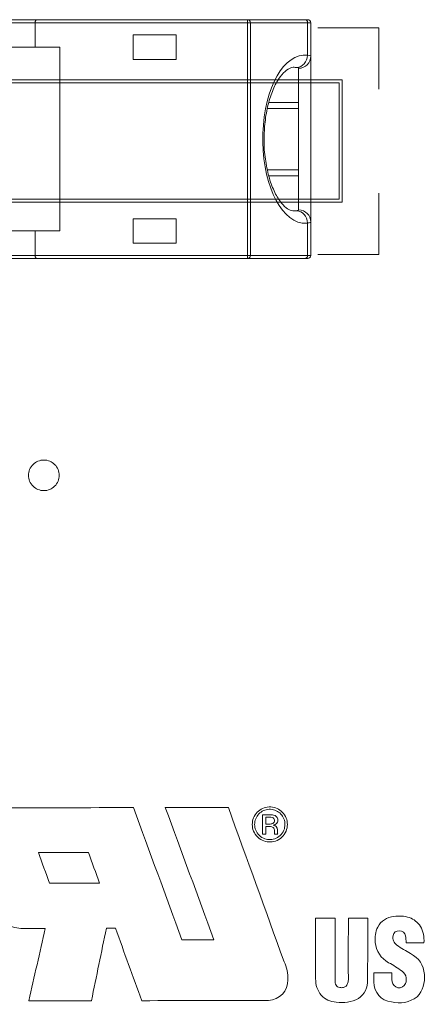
# Model space of a CAD drawing. Header units: inches. Extents: x 511 to 849, y 252 to 484.
# Tile 106 of 235: x 760 to 767, y 437 to 453. Entities that reach past the tile are written whole.
import ezdxf

# ---------------------------------------------------------------- set-up
doc = ezdxf.new("R2010")
doc.units = ezdxf.units.IN
doc.header["$MEASUREMENT"] = 0
doc.layers.add('1', color=7, linetype='Continuous')

# ---------------------------------------------------------------- blocks, each defined once
blk = doc.blocks.new('block 207')
at = {"layer": '1', "color": 155, "lineweight": 18, "true_color": 0x4c7299}
blk.add_lwpolyline([(764.298, 451.564), (764.807, 451.564)], dxfattribs=at)
blk = doc.blocks.new('block 208')
at = {"layer": '1', "color": 155, "lineweight": 18, "true_color": 0x4c7299}
blk.add_lwpolyline([(764.807, 450.564), (764.301, 450.564)], dxfattribs=at)
blk = doc.blocks.new('block 1067')
at = {"layer": '1', "color": 155, "lineweight": 18, "true_color": 0x4c7299}
blk.add_lwpolyline([(762.107, 452.764), (762.107, 452.364)], dxfattribs=at)
blk = doc.blocks.new('block 1068')
at = {"layer": '1', "color": 155, "lineweight": 18, "true_color": 0x4c7299}
blk.add_lwpolyline([(762.107, 452.364), (762.807, 452.364)], dxfattribs=at)
blk = doc.blocks.new('block 1069')
at = {"layer": '1', "color": 155, "lineweight": 18, "true_color": 0x4c7299}
blk.add_lwpolyline([(762.807, 452.364), (762.807, 452.764)], dxfattribs=at)
blk = doc.blocks.new('block 1070')
at = {"layer": '1', "color": 155, "lineweight": 18, "true_color": 0x4c7299}
blk.add_lwpolyline([(762.807, 452.764), (762.107, 452.764)], dxfattribs=at)
blk = doc.blocks.new('block 1071')
at = {"layer": '1', "color": 155, "lineweight": 13, "true_color": 0x4c7299}
blk.add_lwpolyline([(763.976, 452.964), (760.507, 452.964)], dxfattribs=at)
blk = doc.blocks.new('block 1072')
at = {"layer": '1', "color": 155, "lineweight": 13, "true_color": 0x4c7299}
blk.add_lwpolyline([(763.976, 449.164), (763.976, 452.964)], dxfattribs=at)
blk = doc.blocks.new('block 1073')
at = {"layer": '1', "color": 155, "lineweight": 18, "true_color": 0x4c7299}
blk.add_lwpolyline([(760.507, 449.164), (760.507, 449.564)], dxfattribs=at)
blk = doc.blocks.new('block 1074')
at = {"layer": '1', "color": 155, "lineweight": 18, "true_color": 0x4c7299}
blk.add_lwpolyline([(760.907, 449.564), (760.907, 452.564)], dxfattribs=at)
blk = doc.blocks.new('block 1075')
at = {"layer": '1', "color": 155, "lineweight": 18, "true_color": 0x4c7299}
blk.add_lwpolyline([(762.107, 449.764), (762.107, 449.364)], dxfattribs=at)
blk = doc.blocks.new('block 1076')
at = {"layer": '1', "color": 155, "lineweight": 18, "true_color": 0x4c7299}
blk.add_lwpolyline([(762.107, 449.364), (762.807, 449.364)], dxfattribs=at)
blk = doc.blocks.new('block 1077')
at = {"layer": '1', "color": 155, "lineweight": 18, "true_color": 0x4c7299}
blk.add_lwpolyline([(762.807, 449.364), (762.807, 449.764)], dxfattribs=at)
blk = doc.blocks.new('block 1078')
at = {"layer": '1', "color": 155, "lineweight": 18, "true_color": 0x4c7299}
blk.add_lwpolyline([(762.807, 449.764), (762.107, 449.764)], dxfattribs=at)
blk = doc.blocks.new('block 1079')
at = {"layer": '1', "color": 155, "lineweight": 18, "true_color": 0x4c7299}
blk.add_lwpolyline([(760.907, 452.564), (760.507, 452.564)], dxfattribs=at)
blk = doc.blocks.new('block 1080')
at = {"layer": '1', "color": 155, "lineweight": 18, "true_color": 0x4c7299}
blk.add_lwpolyline([(760.507, 449.564), (760.907, 449.564)], dxfattribs=at)
blk = doc.blocks.new('block 1081')
at = {"layer": '1', "color": 155, "lineweight": 18, "true_color": 0x4c7299}
blk.add_lwpolyline([(760.507, 452.564), (760.507, 452.964)], dxfattribs=at)
blk = doc.blocks.new('block 1083')
at = {"layer": '1', "color": 155, "lineweight": 18, "true_color": 0x4c7299}
blk.add_lwpolyline([(760.007, 452.564), (760.507, 452.564)], dxfattribs=at)
blk = doc.blocks.new('block 1087')
at = {"layer": '1', "color": 155, "lineweight": 13, "true_color": 0x4c7299}
blk.add_lwpolyline([(760.007, 449.164), (760.507, 449.164)], dxfattribs=at)
blk = doc.blocks.new('block 1088')
at = {"layer": '1', "color": 155, "lineweight": 18, "true_color": 0x4c7299}
blk.add_lwpolyline([(760.537, 449.114), (760.037, 449.114)], dxfattribs=at)
blk = doc.blocks.new('block 1089')
at = {"layer": '1', "color": 155, "lineweight": 18, "true_color": 0x4c7299}
blk.add_lwpolyline([(760.537, 453.014), (763.976, 453.014)], dxfattribs=at)
blk = doc.blocks.new('block 1090')
at = {"layer": '1', "color": 155, "lineweight": 13, "true_color": 0x4c7299}
blk.add_lwpolyline([(763.976, 453.014), (763.976, 452.964)], dxfattribs=at)
blk = doc.blocks.new('block 1091')
at = {"layer": '1', "color": 155, "lineweight": 18, "true_color": 0x4c7299}
blk.add_lwpolyline([(760.037, 453.014), (760.537, 453.014)], dxfattribs=at)
blk = doc.blocks.new('block 1092')
at = {"layer": '1', "color": 155, "lineweight": 13, "true_color": 0x4c7299}
blk.add_lwpolyline([(760.507, 452.964), (760.007, 452.964)], dxfattribs=at)
blk = doc.blocks.new('block 1093')
at = {"layer": '1', "color": 155, "lineweight": 13, "true_color": 0x4c7299}
blk.add_lwpolyline([(760.507, 449.164), (763.976, 449.164)], dxfattribs=at)
blk = doc.blocks.new('block 1094')
at = {"layer": '1', "color": 155, "lineweight": 13, "true_color": 0x4c7299}
blk.add_lwpolyline([(763.976, 449.164), (763.976, 449.114)], dxfattribs=at)
blk = doc.blocks.new('block 1095')
at = {"layer": '1', "color": 155, "lineweight": 18, "true_color": 0x4c7299}
blk.add_lwpolyline([(763.976, 449.114), (760.537, 449.114)], dxfattribs=at)
blk = doc.blocks.new('block 1105')
at = {"layer": '1', "color": 155, "lineweight": 18, "true_color": 0x4c7299}
blk.add_lwpolyline([(760.507, 449.564), (760.007, 449.564)], dxfattribs=at)
blk = doc.blocks.new('block 1106')
at = {"layer": '1', "color": 155, "lineweight": 13, "true_color": 0x4c7299}
blk.add_lwpolyline([(764.021, 452.964), (763.976, 452.964)], dxfattribs=at)
blk = doc.blocks.new('block 1107')
at = {"layer": '1', "color": 155, "lineweight": 13, "true_color": 0x4c7299}
blk.add_lwpolyline([(764.021, 452.964), (764.021, 449.164)], dxfattribs=at)
blk = doc.blocks.new('block 1108')
at = {"layer": '1', "color": 155, "lineweight": 13, "true_color": 0x4c7299}
blk.add_lwpolyline([(763.976, 449.164), (764.021, 449.164)], dxfattribs=at)
blk = doc.blocks.new('block 1114')
at = {"layer": '1', "color": 155, "lineweight": 13, "true_color": 0x4c7299}
blk.add_lwpolyline([(764.021, 449.164), (764.954, 449.164)], dxfattribs=at)
blk = doc.blocks.new('block 1115')
at = {"layer": '1', "color": 155, "lineweight": 13, "true_color": 0x4c7299}
blk.add_lwpolyline([(764.954, 452.964), (764.021, 452.964)], dxfattribs=at)
blk = doc.blocks.new('block 1116')
at = {"layer": '1', "color": 155, "lineweight": 13, "true_color": 0x4c7299}
blk.add_lwpolyline([(764.954, 452.433), (764.954, 452.964)], dxfattribs=at)
blk = doc.blocks.new('block 1117')
at = {"layer": '1', "color": 155, "lineweight": 13, "true_color": 0x4c7299}
blk.add_lwpolyline([(764.954, 449.164), (764.954, 449.694)], dxfattribs=at)
blk = doc.blocks.new('block 1118')
at = {"layer": '1', "color": 155, "lineweight": 18, "true_color": 0x4c7299}
blk.add_lwpolyline([(764.91, 449.114), (763.976, 449.114)], dxfattribs=at)
blk = doc.blocks.new('block 1119')
at = {"layer": '1', "color": 155, "lineweight": 18, "true_color": 0x4c7299}
blk.add_lwpolyline([(763.976, 453.014), (764.91, 453.014)], dxfattribs=at)
blk = doc.blocks.new('block 1141')
at = {"layer": '1', "color": 155, "lineweight": 18, "true_color": 0x4c7299}
blk.add_lwpolyline([(764.323, 450.464), (764.807, 450.464)], dxfattribs=at)
blk = doc.blocks.new('block 1142')
at = {"layer": '1', "color": 155, "lineweight": 13, "true_color": 0x4c7299}
blk.add_lwpolyline([(764.807, 449.907), (764.807, 450.464)], dxfattribs=at)
blk = doc.blocks.new('block 1143')
at = {"layer": '1', "color": 155, "lineweight": 13, "true_color": 0x4c7299}
blk.add_lwpolyline([(764.807, 451.664), (764.807, 452.221)], dxfattribs=at)
blk = doc.blocks.new('block 1144')
at = {"layer": '1', "color": 155, "lineweight": 18, "true_color": 0x4c7299}
blk.add_lwpolyline([(764.807, 451.664), (764.324, 451.664)], dxfattribs=at)
blk = doc.blocks.new('block 1160')
at = {"layer": '1', "color": 155, "lineweight": 18, "true_color": 0x4c7299}
blk.add_lwpolyline([(765.007, 449.71), (765.007, 449.164)], dxfattribs=at)
blk = doc.blocks.new('block 1161')
at = {"layer": '1', "color": 155, "lineweight": 13, "true_color": 0x4c7299}
blk.add_lwpolyline([(765.007, 452.964), (764.954, 452.964)], dxfattribs=at)
blk = doc.blocks.new('block 1162')
at = {"layer": '1', "color": 155, "lineweight": 18, "true_color": 0x4c7299}
blk.add_lwpolyline([(764.91, 453.014), (764.957, 453.014)], dxfattribs=at)
blk = doc.blocks.new('block 1163')
at = {"layer": '1', "color": 155, "lineweight": 18, "true_color": 0x4c7299}
blk.add_lwpolyline([(765.007, 452.964), (765.007, 452.418)], dxfattribs=at)
blk = doc.blocks.new('block 1164')
at = {"layer": '1', "color": 155, "lineweight": 13, "true_color": 0x4c7299}
blk.add_lwpolyline([(764.954, 449.164), (765.007, 449.164)], dxfattribs=at)
blk = doc.blocks.new('block 1165')
at = {"layer": '1', "color": 155, "lineweight": 18, "true_color": 0x4c7299}
blk.add_lwpolyline([(764.957, 449.114), (764.91, 449.114)], dxfattribs=at)
blk = doc.blocks.new('block 1168')
at = {"layer": '1', "color": 155, "lineweight": 18, "true_color": 0x4c7299}
blk.add_lwpolyline([(764.807, 450.464), (764.807, 451.664)], dxfattribs=at)
blk = doc.blocks.new('block 1169')
at = {"layer": '1', "color": 155, "lineweight": 18, "true_color": 0x4c7299}
blk.add_lwpolyline([(765.007, 452.418), (765.007, 449.71)], dxfattribs=at)
blk = doc.blocks.new('block 3780')
at = {"layer": '1', "color": 155, "lineweight": 18, "true_color": 0x4c7299}
blk.add_open_spline([(765.007, 452.964), (765.007, 452.991), (764.985, 453.014), (764.957, 453.014)], degree=3, dxfattribs=at)
blk = doc.blocks.new('block 3781')
at = {"layer": '1', "color": 155, "lineweight": 18, "true_color": 0x4c7299}
blk.add_open_spline([(764.957, 449.114), (764.985, 449.114), (765.007, 449.136), (765.007, 449.164)], degree=3, dxfattribs=at)
blk = doc.blocks.new('block 3933')
at = {"layer": '1', "color": 155, "lineweight": 18, "true_color": 0x4c7299}
blk.add_open_spline([(760.507, 449.164), (760.507, 449.136), (760.521, 449.114), (760.537, 449.114)], degree=3, dxfattribs=at)
blk = doc.blocks.new('block 3935')
at = {"layer": '1', "color": 155, "lineweight": 18, "true_color": 0x4c7299}
blk.add_open_spline([(760.537, 453.014), (760.521, 453.014), (760.507, 452.991), (760.507, 452.964)], degree=3, dxfattribs=at)
blk = doc.blocks.new('block 3943')
at = {"layer": '1', "color": 155, "lineweight": 13, "true_color": 0x4c7299}
blk.add_open_spline([(763.976, 449.114), (764.001, 449.114), (764.021, 449.136), (764.021, 449.164)], degree=3, dxfattribs=at)
blk = doc.blocks.new('block 3944')
at = {"layer": '1', "color": 155, "lineweight": 13, "true_color": 0x4c7299}
blk.add_open_spline([(764.021, 452.964), (764.021, 452.991), (764.001, 453.014), (763.976, 453.014)], degree=3, dxfattribs=at)
blk = doc.blocks.new('block 3945')
at = {"layer": '1', "color": 155, "lineweight": 13, "true_color": 0x4c7299}
blk.add_open_spline([(764.954, 452.433), (764.576, 452.483), (764.25, 451.91), (764.225, 451.153), (764.2, 450.397), (764.487, 449.744), (764.865, 449.694), (764.895, 449.69), (764.925, 449.69), (764.954, 449.694)], degree=3, knots=[0, 0, 0, 0, 1, 1, 1, 2, 2, 2, 3, 3, 3, 3], dxfattribs=at)
blk = doc.blocks.new('block 3946')
at = {"layer": '1', "color": 155, "lineweight": 13, "true_color": 0x4c7299}
blk.add_open_spline([(764.91, 449.114), (764.934, 449.114), (764.954, 449.136), (764.954, 449.164)], degree=3, dxfattribs=at)
blk = doc.blocks.new('block 3947')
at = {"layer": '1', "color": 155, "lineweight": 13, "true_color": 0x4c7299}
blk.add_open_spline([(764.954, 452.964), (764.954, 452.991), (764.934, 453.014), (764.91, 453.014)], degree=3, dxfattribs=at)
blk = doc.blocks.new('block 3948')
at = {"layer": '1', "color": 155, "lineweight": 13, "true_color": 0x4c7299}
blk.add_open_spline([(764.776, 452.234), (764.872, 452.237), (764.952, 452.325), (764.954, 452.433)], degree=3, dxfattribs=at)
blk = doc.blocks.new('block 3949')
at = {"layer": '1', "color": 155, "lineweight": 18, "true_color": 0x4c7299}
blk.add_open_spline([(764.776, 452.234), (764.761, 452.235), (764.746, 452.236), (764.731, 452.236)], degree=3, dxfattribs=at)
blk = doc.blocks.new('block 3950')
at = {"layer": '1', "color": 155, "lineweight": 18, "true_color": 0x4c7299}
blk.add_open_spline([(764.731, 449.891), (764.746, 449.891), (764.761, 449.892), (764.776, 449.894)], degree=3, dxfattribs=at)
blk = doc.blocks.new('block 3951')
at = {"layer": '1', "color": 155, "lineweight": 13, "true_color": 0x4c7299}
blk.add_open_spline([(764.954, 449.694), (764.952, 449.802), (764.872, 449.891), (764.776, 449.894)], degree=3, dxfattribs=at)
blk = doc.blocks.new('block 3952')
at = {"layer": '1', "color": 155, "lineweight": 13, "true_color": 0x4c7299}
blk.add_open_spline([(765.007, 449.71), (765.007, 449.819), (764.918, 449.907), (764.807, 449.907)], degree=3, dxfattribs=at)
blk = doc.blocks.new('block 3953')
at = {"layer": '1', "color": 155, "lineweight": 13, "true_color": 0x4c7299}
blk.add_open_spline([(764.807, 452.221), (764.918, 452.221), (765.007, 452.309), (765.007, 452.418)], degree=3, dxfattribs=at)
blk = doc.blocks.new('block 4228')
at = {"layer": '1', "color": 155, "lineweight": 18, "true_color": 0x4c7299}
blk.add_open_spline([(764.246, 451.023), (764.244, 451.12), (764.247, 451.214), (764.256, 451.306), (764.266, 451.405), (764.282, 451.503), (764.302, 451.593), (764.324, 451.685), (764.35, 451.77), (764.38, 451.844), (764.41, 451.921), (764.444, 451.987), (764.479, 452.041), (764.515, 452.097), (764.552, 452.14), (764.586, 452.169), (764.621, 452.2), (764.652, 452.217), (764.679, 452.227), (764.706, 452.237), (764.73, 452.24), (764.75, 452.235)], degree=3, knots=[0, 0, 0, 0, 1, 1, 1, 2, 2, 2, 3, 3, 3, 4, 4, 4, 5, 5, 5, 6, 6, 6, 7, 7, 7, 7], dxfattribs=at)
blk = doc.blocks.new('block 4229')
at = {"layer": '1', "color": 155, "lineweight": 18, "true_color": 0x4c7299}
blk.add_open_spline([(764.75, 449.893), (764.738, 449.89), (764.725, 449.891), (764.712, 449.893), (764.687, 449.896), (764.659, 449.905), (764.627, 449.927), (764.597, 449.947), (764.562, 449.977), (764.527, 450.02), (764.491, 450.065), (764.454, 450.123), (764.419, 450.193), (764.387, 450.26), (764.356, 450.338), (764.331, 450.425), (764.306, 450.51), (764.287, 450.603), (764.271, 450.702), (764.255, 450.799), (764.243, 450.9), (764.245, 451.002), (764.245, 451.009), (764.246, 451.016), (764.246, 451.023)], degree=3, knots=[0, 0, 0, 0, 1, 1, 1, 2, 2, 2, 3, 3, 3, 4, 4, 4, 5, 5, 5, 6, 6, 6, 7, 7, 7, 8, 8, 8, 8], dxfattribs=at)
blk = doc.blocks.new('block 4264')
at = {"layer": '1', "color": 155, "lineweight": 13, "true_color": 0x4c7299}
blk.add_open_spline([(764.776, 449.894), (764.781, 449.894), (764.787, 449.895), (764.791, 449.896), (764.802, 449.899), (764.807, 449.902), (764.807, 449.907)], degree=3, knots=[0, 0, 0, 0, 1, 1, 1, 2, 2, 2, 2], dxfattribs=at)
blk = doc.blocks.new('block 4265')
at = {"layer": '1', "color": 155, "lineweight": 13, "true_color": 0x4c7299}
blk.add_open_spline([(764.807, 452.221), (764.807, 452.222), (764.806, 452.224), (764.805, 452.226), (764.8, 452.23), (764.79, 452.232), (764.776, 452.234)], degree=3, knots=[0, 0, 0, 0, 1, 1, 1, 2, 2, 2, 2], dxfattribs=at)
blk = doc.blocks.new('block 4266')
at = {"layer": '1', "color": 155, "lineweight": 13, "true_color": 0x4c7299}
blk.add_open_spline([(765.007, 449.71), (765.007, 449.704), (764.998, 449.7), (764.98, 449.697), (764.973, 449.696), (764.964, 449.695), (764.954, 449.694)], degree=3, knots=[0, 0, 0, 0, 1, 1, 1, 2, 2, 2, 2], dxfattribs=at)
blk = doc.blocks.new('block 4267')
at = {"layer": '1', "color": 155, "lineweight": 13, "true_color": 0x4c7299}
blk.add_open_spline([(764.954, 452.433), (764.979, 452.431), (764.996, 452.428), (765.003, 452.424), (765.006, 452.422), (765.007, 452.42), (765.007, 452.418)], degree=3, knots=[0, 0, 0, 0, 1, 1, 1, 2, 2, 2, 2], dxfattribs=at)
blk = doc.blocks.new('block 4272')
at = {"layer": '1', "color": 18, "lineweight": 13, "true_color": 0x4c0000}
blk.add_lwpolyline([(760.399, 445.574), (760.4, 445.598), (760.403, 445.622), (760.409, 445.646), (760.417, 445.669), (760.428, 445.692), (760.441, 445.713), (760.456, 445.734), (760.473, 445.752), (760.491, 445.768), (760.51, 445.783), (760.531, 445.795), (760.552, 445.805), (760.575, 445.813), (760.599, 445.819), (760.624, 445.823), (760.649, 445.824), (760.674, 445.823), (760.699, 445.819), (760.723, 445.813), (760.745, 445.805), (760.767, 445.795), (760.787, 445.783), (760.807, 445.768), (760.825, 445.752), (760.842, 445.734), (760.857, 445.713), (760.869, 445.692), (760.88, 445.669), (760.888, 445.646), (760.894, 445.622), (760.898, 445.598), (760.899, 445.574), (760.898, 445.551), (760.894, 445.527), (760.888, 445.503), (760.88, 445.479), (760.869, 445.457), (760.857, 445.435), (760.842, 445.415), (760.825, 445.397), (760.807, 445.38), (760.787, 445.366), (760.767, 445.354), (760.745, 445.344), (760.723, 445.335), (760.699, 445.329), (760.674, 445.325), (760.649, 445.324), (760.624, 445.325), (760.599, 445.329), (760.575, 445.335), (760.552, 445.344), (760.531, 445.354), (760.51, 445.366), (760.491, 445.38), (760.473, 445.397), (760.456, 445.415), (760.441, 445.435), (760.428, 445.457), (760.417, 445.479), (760.409, 445.503), (760.403, 445.527), (760.4, 445.551), (760.399, 445.574)], dxfattribs=at)
blk = doc.blocks.new('block 4421')
at = {"layer": '1', "color": 18, "lineweight": 13, "true_color": 0x4c0000}
blk.add_lwpolyline([(760.399, 445.574), (760.4, 445.598), (760.403, 445.622), (760.409, 445.646), (760.417, 445.669), (760.428, 445.692), (760.441, 445.713), (760.456, 445.734), (760.473, 445.752), (760.491, 445.768), (760.51, 445.783), (760.531, 445.795), (760.552, 445.805), (760.575, 445.813), (760.599, 445.819), (760.624, 445.823), (760.649, 445.824), (760.674, 445.823), (760.699, 445.819), (760.723, 445.813), (760.745, 445.805), (760.767, 445.795), (760.787, 445.783), (760.807, 445.768), (760.825, 445.752), (760.842, 445.734), (760.857, 445.713), (760.869, 445.692), (760.88, 445.669), (760.888, 445.646), (760.894, 445.622), (760.898, 445.598), (760.899, 445.574), (760.898, 445.551), (760.894, 445.527), (760.888, 445.503), (760.88, 445.479), (760.869, 445.457), (760.857, 445.435), (760.842, 445.415), (760.825, 445.397), (760.807, 445.38), (760.787, 445.366), (760.767, 445.354), (760.745, 445.344), (760.723, 445.335), (760.699, 445.329), (760.674, 445.325), (760.649, 445.324), (760.624, 445.325), (760.599, 445.329), (760.575, 445.335), (760.552, 445.344), (760.531, 445.354), (760.51, 445.366), (760.491, 445.38), (760.473, 445.397), (760.456, 445.415), (760.441, 445.435), (760.428, 445.457), (760.417, 445.479), (760.409, 445.503), (760.403, 445.527), (760.4, 445.551), (760.399, 445.574)], dxfattribs=at)
blk = doc.blocks.new('block 4472')
at = {"layer": '1', "color": 18, "lineweight": 13, "true_color": 0x4c0000}
blk.add_lwpolyline([(764.09, 439.874), (764.091, 439.896), (764.095, 439.919), (764.1, 439.942), (764.108, 439.965), (764.118, 439.987), (764.13, 440.008), (764.144, 440.027), (764.16, 440.045), (764.177, 440.062), (764.195, 440.076), (764.214, 440.088), (764.235, 440.099), (764.256, 440.107), (764.279, 440.114), (764.302, 440.118), (764.326, 440.121), (764.351, 440.121), (764.374, 440.118), (764.398, 440.114), (764.42, 440.107), (764.442, 440.098), (764.462, 440.087), (764.481, 440.075), (764.5, 440.061), (764.517, 440.044), (764.532, 440.026), (764.546, 440.007), (764.558, 439.986), (764.568, 439.964), (764.576, 439.941), (764.581, 439.918), (764.584, 439.895), (764.585, 439.872), (764.584, 439.849), (764.58, 439.826), (764.575, 439.802), (764.566, 439.778), (764.555, 439.755), (764.541, 439.733), (764.525, 439.712), (764.507, 439.693), (764.487, 439.676), (764.465, 439.662), (764.443, 439.65), (764.419, 439.64), (764.395, 439.633), (764.372, 439.629), (764.348, 439.627), (764.326, 439.627), (764.302, 439.629), (764.279, 439.633), (764.255, 439.641), (764.232, 439.65), (764.209, 439.663), (764.187, 439.677), (764.167, 439.694), (764.149, 439.714), (764.133, 439.734), (764.12, 439.757), (764.109, 439.78), (764.1, 439.804), (764.095, 439.827), (764.091, 439.851), (764.09, 439.874)], dxfattribs=at)
blk = doc.blocks.new('block 4473')
at = {"layer": '1', "color": 18, "lineweight": 13, "true_color": 0x4c0000}
blk.add_lwpolyline([(764.052, 439.874), (764.053, 439.9), (764.056, 439.927), (764.063, 439.953), (764.072, 439.979), (764.083, 440.005), (764.097, 440.029), (764.114, 440.052), (764.132, 440.072), (764.152, 440.091), (764.173, 440.108), (764.195, 440.122), (764.219, 440.134), (764.243, 440.144), (764.27, 440.152), (764.297, 440.157), (764.325, 440.16), (764.353, 440.159), (764.38, 440.157), (764.407, 440.151), (764.433, 440.143), (764.458, 440.133), (764.482, 440.121), (764.504, 440.107), (764.525, 440.09), (764.545, 440.071), (764.563, 440.05), (764.579, 440.028), (764.593, 440.003), (764.604, 439.978), (764.613, 439.952), (764.619, 439.925), (764.623, 439.898), (764.624, 439.872), (764.623, 439.846), (764.619, 439.818), (764.612, 439.791), (764.602, 439.764), (764.589, 439.737), (764.573, 439.711), (764.555, 439.687), (764.534, 439.665), (764.51, 439.645), (764.485, 439.628), (764.459, 439.614), (764.432, 439.603), (764.404, 439.595), (764.377, 439.59), (764.35, 439.588), (764.324, 439.588), (764.297, 439.59), (764.269, 439.596), (764.242, 439.604), (764.215, 439.615), (764.189, 439.629), (764.164, 439.646), (764.14, 439.666), (764.12, 439.688), (764.101, 439.713), (764.086, 439.738), (764.073, 439.765), (764.063, 439.793), (764.057, 439.82), (764.053, 439.847), (764.052, 439.874)], dxfattribs=at)
blk = doc.blocks.new('block 4474')
at = {"layer": '1', "color": 18, "lineweight": 13, "true_color": 0x4c0000}
blk.add_open_spline([(764.413, 439.943), (764.418, 439.92), (764.407, 439.899), (764.386, 439.889), (764.368, 439.882), (764.35, 439.879), (764.331, 439.879), (764.312, 439.879), (764.293, 439.879), (764.275, 439.879), (764.275, 439.917), (764.275, 439.955), (764.275, 439.993), (764.293, 439.993), (764.311, 439.993), (764.329, 439.993), (764.345, 439.993), (764.36, 439.992), (764.374, 439.988), (764.397, 439.985), (764.413, 439.967), (764.413, 439.943)], degree=3, knots=[0, 0, 0, 0, 1, 1, 1, 2, 2, 2, 3, 3, 3, 4, 4, 4, 5, 5, 5, 6, 6, 6, 7, 7, 7, 7], dxfattribs=at)
blk = doc.blocks.new('block 4475')
at = {"layer": '1', "color": 18, "lineweight": 13, "true_color": 0x4c0000}
blk.add_open_spline([(764.391, 439.863), (764.432, 439.858), (764.46, 439.828), (764.462, 439.787), (764.462, 439.778), (764.462, 439.768), (764.462, 439.759), (764.462, 439.749), (764.463, 439.738), (764.464, 439.727), (764.464, 439.724), (764.466, 439.72), (764.468, 439.717), (764.451, 439.717), (764.433, 439.717), (764.416, 439.717), (764.416, 439.719), (764.415, 439.721), (764.415, 439.724), (764.414, 439.727), (764.414, 439.73), (764.414, 439.733), (764.414, 439.743), (764.414, 439.752), (764.414, 439.762), (764.413, 439.775), (764.411, 439.788), (764.407, 439.801), (764.401, 439.818), (764.388, 439.83), (764.371, 439.835), (764.355, 439.839), (764.34, 439.841), (764.324, 439.84), (764.308, 439.84), (764.291, 439.84), (764.275, 439.84), (764.275, 439.799), (764.275, 439.758), (764.275, 439.717), (764.257, 439.717), (764.239, 439.717), (764.22, 439.717), (764.22, 439.822), (764.22, 439.927), (764.22, 440.032), (764.259, 440.032), (764.297, 440.032), (764.336, 440.032), (764.356, 440.032), (764.376, 440.031), (764.396, 440.027), (764.434, 440.024), (764.462, 439.997), (764.467, 439.958), (764.472, 439.935), (764.467, 439.913), (764.454, 439.894), (764.438, 439.875), (764.416, 439.864), (764.391, 439.863)], degree=3, knots=[0, 0, 0, 0, 1, 1, 1, 2, 2, 2, 3, 3, 3, 4, 4, 4, 5, 5, 5, 6, 6, 6, 7, 7, 7, 8, 8, 8, 9, 9, 9, 10, 10, 10, 11, 11, 11, 12, 12, 12, 13, 13, 13, 14, 14, 14, 15, 15, 15, 16, 16, 16, 17, 17, 17, 18, 18, 18, 19, 19, 19, 20, 20, 20, 20], dxfattribs=at)
blk = doc.blocks.new('block 4476')
at = {"layer": '1', "color": 18, "lineweight": 13, "true_color": 0x4c0000}
blk.add_open_spline([(765.086, 438.345), (765.191, 438.345), (765.297, 438.345), (765.402, 438.345), (765.402, 438.005), (765.402, 437.664), (765.402, 437.324), (765.401, 437.298), (765.407, 437.273), (765.419, 437.25), (765.433, 437.228), (765.454, 437.214), (765.48, 437.211), (765.5, 437.207), (765.521, 437.207), (765.541, 437.211), (765.573, 437.22), (765.598, 437.242), (765.608, 437.274), (765.616, 437.294), (765.62, 437.315), (765.62, 437.337), (765.618, 437.673), (765.62, 438.009), (765.62, 438.345), (765.725, 438.345), (765.83, 438.345), (765.936, 438.345), (765.936, 438.009), (765.935, 437.673), (765.935, 437.336), (765.939, 437.213), (765.884, 437.102), (765.783, 437.031), (765.67, 436.975), (765.546, 436.954), (765.421, 436.971), (765.327, 436.976), (765.241, 437.016), (765.176, 437.085), (765.114, 437.162), (765.083, 437.256), (765.086, 437.355), (765.086, 437.685), (765.086, 438.015), (765.086, 438.345)], degree=3, knots=[0, 0, 0, 0, 1, 1, 1, 2, 2, 2, 3, 3, 3, 4, 4, 4, 5, 5, 5, 6, 6, 6, 7, 7, 7, 8, 8, 8, 9, 9, 9, 10, 10, 10, 11, 11, 11, 12, 12, 12, 13, 13, 13, 14, 14, 14, 15, 15, 15, 15], dxfattribs=at)
blk = doc.blocks.new('block 4477')
at = {"layer": '1', "color": 18, "lineweight": 13, "true_color": 0x4c0000}
blk.add_open_spline([(766.412, 437.904), (766.36, 437.939), (766.337, 437.997), (766.351, 438.058), (766.359, 438.109), (766.4, 438.141), (766.452, 438.136), (766.504, 438.138), (766.544, 438.105), (766.552, 438.054), (766.559, 438.017), (766.563, 437.979), (766.563, 437.941), (766.66, 437.941), (766.757, 437.941), (766.854, 437.941), (766.862, 438.035), (766.842, 438.127), (766.796, 438.209), (766.754, 438.277), (766.691, 438.327), (766.615, 438.353), (766.534, 438.379), (766.448, 438.385), (766.364, 438.371), (766.249, 438.361), (766.153, 438.297), (766.099, 438.196), (766.064, 438.118), (766.05, 438.033), (766.058, 437.948), (766.073, 437.806), (766.152, 437.686), (766.278, 437.616), (766.354, 437.575), (766.426, 437.529), (766.496, 437.478), (766.573, 437.419), (766.588, 437.324), (766.533, 437.244), (766.495, 437.205), (766.442, 437.196), (766.393, 437.22), (766.352, 437.248), (766.33, 437.293), (766.332, 437.342), (766.331, 437.378), (766.331, 437.413), (766.331, 437.449), (766.233, 437.449), (766.136, 437.449), (766.038, 437.449), (766.038, 437.4), (766.038, 437.351), (766.038, 437.302), (766.038, 437.128), (766.152, 436.998), (766.325, 436.977), (766.472, 436.937), (766.621, 436.967), (766.741, 437.06), (766.834, 437.159), (766.876, 437.288), (766.861, 437.423), (766.852, 437.572), (766.77, 437.697), (766.637, 437.764), (766.559, 437.807), (766.485, 437.853), (766.412, 437.904)], degree=3, knots=[0, 0, 0, 0, 1, 1, 1, 2, 2, 2, 3, 3, 3, 4, 4, 4, 5, 5, 5, 6, 6, 6, 7, 7, 7, 8, 8, 8, 9, 9, 9, 10, 10, 10, 11, 11, 11, 12, 12, 12, 13, 13, 13, 14, 14, 14, 15, 15, 15, 16, 16, 16, 17, 17, 17, 18, 18, 18, 19, 19, 19, 20, 20, 20, 21, 21, 21, 22, 22, 22, 23, 23, 23, 23], dxfattribs=at)
blk = doc.blocks.new('block 4478')
at = {"layer": '1', "color": 18, "lineweight": 13, "true_color": 0x4c0000}
blk.add_open_spline([(761.559, 438.915), (761.497, 439.082), (761.436, 439.249), (761.375, 439.416), (761.103, 439.415), (760.831, 439.415), (760.559, 439.415), (760.62, 439.248), (760.682, 439.081), (760.743, 438.915), (761.015, 438.915), (761.287, 438.915), (761.559, 438.915)], degree=3, knots=[0, 0, 0, 0, 1, 1, 1, 2, 2, 2, 3, 3, 3, 4, 4, 4, 4], dxfattribs=at)
blk = doc.blocks.new('block 4479')
at = {"layer": '1', "color": 18, "lineweight": 13, "true_color": 0x4c0000}
blk.add_open_spline([(759.886, 440.142), (760.628, 440.144), (761.369, 440.147), (762.11, 440.15), (762.375, 439.429), (762.639, 438.709), (762.904, 437.989), (763.078, 437.989), (763.252, 437.989), (763.426, 437.989), (763.161, 438.709), (762.897, 439.429), (762.632, 440.15), (762.975, 440.15), (763.318, 440.15), (763.661, 440.15), (763.964, 439.311), (764.268, 438.472), (764.571, 437.633), (764.616, 437.541), (764.637, 437.441), (764.633, 437.339), (764.63, 437.152), (764.503, 437.014), (764.316, 436.998), (763.627, 436.997), (762.938, 436.997), (762.25, 436.996), (762.105, 437.391), (761.961, 437.785), (761.816, 438.18), (761.767, 438.18), (761.718, 438.18), (761.669, 438.18), (761.588, 437.785), (761.507, 437.391), (761.426, 436.996), (761.086, 436.996), (760.745, 436.996), (760.405, 436.996), (760.493, 437.388), (760.581, 437.78), (760.669, 438.172), (760.56, 438.172), (760.451, 438.172), (760.342, 438.173), (760.296, 438.173), (760.251, 438.177), (760.206, 438.186), (760.113, 438.2), (760.032, 438.246), (759.972, 438.319), (759.924, 438.384), (759.888, 438.457), (759.865, 438.534), (759.729, 438.913), (759.593, 439.292), (759.457, 439.672), (759.405, 439.817), (759.448, 439.962), (759.567, 440.054), (759.661, 440.121), (759.772, 440.151), (759.886, 440.142)], degree=3, knots=[0, 0, 0, 0, 1, 1, 1, 2, 2, 2, 3, 3, 3, 4, 4, 4, 5, 5, 5, 6, 6, 6, 7, 7, 7, 8, 8, 8, 9, 9, 9, 10, 10, 10, 11, 11, 11, 12, 12, 12, 13, 13, 13, 14, 14, 14, 15, 15, 15, 16, 16, 16, 17, 17, 17, 18, 18, 18, 19, 19, 19, 20, 20, 20, 21, 21, 21, 21], dxfattribs=at)
blk = doc.blocks.new('block 4503')
at = {"layer": '1', "color": 18, "lineweight": 13, "true_color": 0x4c0000}
blk.add_open_spline([(765.086, 438.345), (765.191, 438.345), (765.297, 438.345), (765.402, 438.345), (765.402, 438.005), (765.402, 437.664), (765.402, 437.324), (765.401, 437.298), (765.407, 437.273), (765.419, 437.25), (765.433, 437.228), (765.454, 437.214), (765.48, 437.211), (765.5, 437.207), (765.521, 437.207), (765.541, 437.211), (765.573, 437.22), (765.598, 437.242), (765.608, 437.274), (765.616, 437.294), (765.62, 437.315), (765.62, 437.337), (765.618, 437.673), (765.62, 438.009), (765.62, 438.345), (765.725, 438.345), (765.83, 438.345), (765.936, 438.345), (765.936, 438.009), (765.935, 437.673), (765.935, 437.336), (765.939, 437.213), (765.884, 437.102), (765.783, 437.031), (765.67, 436.975), (765.546, 436.954), (765.421, 436.971), (765.327, 436.976), (765.241, 437.016), (765.176, 437.085), (765.114, 437.162), (765.083, 437.256), (765.086, 437.355), (765.086, 437.685), (765.086, 438.015), (765.086, 438.345)], degree=3, knots=[0, 0, 0, 0, 1, 1, 1, 2, 2, 2, 3, 3, 3, 4, 4, 4, 5, 5, 5, 6, 6, 6, 7, 7, 7, 8, 8, 8, 9, 9, 9, 10, 10, 10, 11, 11, 11, 12, 12, 12, 13, 13, 13, 14, 14, 14, 15, 15, 15, 15], dxfattribs=at)
blk = doc.blocks.new('block 4505')
at = {"layer": '1', "color": 18, "lineweight": 13, "true_color": 0x4c0000}
blk.add_lwpolyline([(764.052, 439.874), (764.053, 439.9), (764.056, 439.927), (764.063, 439.953), (764.072, 439.979), (764.083, 440.005), (764.097, 440.029), (764.114, 440.052), (764.132, 440.072), (764.152, 440.091), (764.173, 440.108), (764.195, 440.122), (764.219, 440.134), (764.243, 440.144), (764.27, 440.152), (764.297, 440.157), (764.325, 440.16), (764.353, 440.159), (764.38, 440.157), (764.407, 440.151), (764.433, 440.143), (764.458, 440.133), (764.482, 440.121), (764.504, 440.107), (764.525, 440.09), (764.545, 440.071), (764.563, 440.05), (764.579, 440.028), (764.593, 440.003), (764.604, 439.978), (764.613, 439.952), (764.619, 439.925), (764.623, 439.898), (764.624, 439.872), (764.623, 439.846), (764.619, 439.818), (764.612, 439.791), (764.602, 439.764), (764.589, 439.737), (764.573, 439.711), (764.555, 439.687), (764.534, 439.665), (764.51, 439.645), (764.485, 439.628), (764.459, 439.614), (764.432, 439.603), (764.404, 439.595), (764.377, 439.59), (764.35, 439.588), (764.324, 439.588), (764.297, 439.59), (764.269, 439.596), (764.242, 439.604), (764.215, 439.615), (764.189, 439.629), (764.164, 439.646), (764.14, 439.666), (764.12, 439.688), (764.101, 439.713), (764.086, 439.738), (764.073, 439.765), (764.063, 439.793), (764.057, 439.82), (764.053, 439.847), (764.052, 439.874)], dxfattribs=at)
blk = doc.blocks.new('block 4508')
at = {"layer": '1', "color": 18, "lineweight": 13, "true_color": 0x4c0000}
blk.add_open_spline([(764.413, 439.943), (764.418, 439.92), (764.407, 439.899), (764.386, 439.889), (764.368, 439.882), (764.35, 439.879), (764.331, 439.879), (764.312, 439.879), (764.293, 439.879), (764.275, 439.879), (764.275, 439.917), (764.275, 439.955), (764.275, 439.993), (764.293, 439.993), (764.311, 439.993), (764.329, 439.993), (764.345, 439.993), (764.36, 439.992), (764.374, 439.988), (764.397, 439.985), (764.413, 439.967), (764.413, 439.943)], degree=3, knots=[0, 0, 0, 0, 1, 1, 1, 2, 2, 2, 3, 3, 3, 4, 4, 4, 5, 5, 5, 6, 6, 6, 7, 7, 7, 7], dxfattribs=at)
blk = doc.blocks.new('block 4510')
at = {"layer": '1', "color": 18, "lineweight": 13, "true_color": 0x4c0000}
blk.add_lwpolyline([(764.09, 439.874), (764.091, 439.896), (764.095, 439.919), (764.1, 439.942), (764.108, 439.965), (764.118, 439.987), (764.13, 440.008), (764.144, 440.027), (764.16, 440.045), (764.177, 440.062), (764.195, 440.076), (764.214, 440.088), (764.235, 440.099), (764.256, 440.107), (764.279, 440.114), (764.302, 440.118), (764.326, 440.121), (764.351, 440.121), (764.374, 440.118), (764.398, 440.114), (764.42, 440.107), (764.442, 440.098), (764.462, 440.087), (764.481, 440.075), (764.5, 440.061), (764.517, 440.044), (764.532, 440.026), (764.546, 440.007), (764.558, 439.986), (764.568, 439.964), (764.576, 439.941), (764.581, 439.918), (764.584, 439.895), (764.585, 439.872), (764.584, 439.849), (764.58, 439.826), (764.575, 439.802), (764.566, 439.778), (764.555, 439.755), (764.541, 439.733), (764.525, 439.712), (764.507, 439.693), (764.487, 439.676), (764.465, 439.662), (764.443, 439.65), (764.419, 439.64), (764.395, 439.633), (764.372, 439.629), (764.348, 439.627), (764.326, 439.627), (764.302, 439.629), (764.279, 439.633), (764.255, 439.641), (764.232, 439.65), (764.209, 439.663), (764.187, 439.677), (764.167, 439.694), (764.149, 439.714), (764.133, 439.734), (764.12, 439.757), (764.109, 439.78), (764.1, 439.804), (764.095, 439.827), (764.091, 439.851), (764.09, 439.874)], dxfattribs=at)
blk = doc.blocks.new('block 4518')
at = {"layer": '1', "color": 18, "lineweight": 13, "true_color": 0x4c0000}
blk.add_open_spline([(759.886, 440.142), (760.628, 440.144), (761.369, 440.147), (762.11, 440.15), (762.375, 439.429), (762.639, 438.709), (762.904, 437.989), (763.078, 437.989), (763.252, 437.989), (763.426, 437.989), (763.161, 438.709), (762.897, 439.429), (762.632, 440.15), (762.975, 440.15), (763.318, 440.15), (763.661, 440.15), (763.964, 439.311), (764.268, 438.472), (764.571, 437.633), (764.616, 437.541), (764.637, 437.441), (764.633, 437.339), (764.63, 437.152), (764.503, 437.014), (764.316, 436.998), (763.627, 436.997), (762.938, 436.997), (762.25, 436.996), (762.105, 437.391), (761.961, 437.785), (761.816, 438.18), (761.767, 438.18), (761.718, 438.18), (761.669, 438.18), (761.588, 437.785), (761.507, 437.391), (761.426, 436.996), (761.086, 436.996), (760.745, 436.996), (760.405, 436.996), (760.493, 437.388), (760.581, 437.78), (760.669, 438.172), (760.56, 438.172), (760.451, 438.172), (760.342, 438.173), (760.296, 438.173), (760.251, 438.177), (760.206, 438.186), (760.113, 438.2), (760.032, 438.246), (759.972, 438.319), (759.924, 438.384), (759.888, 438.457), (759.865, 438.534), (759.729, 438.913), (759.593, 439.292), (759.457, 439.672), (759.405, 439.817), (759.448, 439.962), (759.567, 440.054), (759.661, 440.121), (759.772, 440.151), (759.886, 440.142)], degree=3, knots=[0, 0, 0, 0, 1, 1, 1, 2, 2, 2, 3, 3, 3, 4, 4, 4, 5, 5, 5, 6, 6, 6, 7, 7, 7, 8, 8, 8, 9, 9, 9, 10, 10, 10, 11, 11, 11, 12, 12, 12, 13, 13, 13, 14, 14, 14, 15, 15, 15, 16, 16, 16, 17, 17, 17, 18, 18, 18, 19, 19, 19, 20, 20, 20, 21, 21, 21, 21], dxfattribs=at)
blk = doc.blocks.new('block 4521')
at = {"layer": '1', "color": 18, "lineweight": 13, "true_color": 0x4c0000}
blk.add_open_spline([(761.559, 438.915), (761.497, 439.082), (761.436, 439.249), (761.375, 439.416), (761.103, 439.415), (760.831, 439.415), (760.559, 439.415), (760.62, 439.248), (760.682, 439.081), (760.743, 438.915), (761.015, 438.915), (761.287, 438.915), (761.559, 438.915)], degree=3, knots=[0, 0, 0, 0, 1, 1, 1, 2, 2, 2, 3, 3, 3, 4, 4, 4, 4], dxfattribs=at)
blk = doc.blocks.new('block 4524')
at = {"layer": '1', "color": 18, "lineweight": 13, "true_color": 0x4c0000}
blk.add_open_spline([(766.412, 437.904), (766.36, 437.939), (766.337, 437.997), (766.351, 438.058), (766.359, 438.109), (766.4, 438.141), (766.452, 438.136), (766.504, 438.138), (766.544, 438.105), (766.552, 438.054), (766.559, 438.017), (766.563, 437.979), (766.563, 437.941), (766.66, 437.941), (766.757, 437.941), (766.854, 437.941), (766.862, 438.035), (766.842, 438.127), (766.796, 438.209), (766.754, 438.277), (766.691, 438.327), (766.615, 438.353), (766.534, 438.379), (766.448, 438.385), (766.364, 438.371), (766.249, 438.361), (766.153, 438.297), (766.099, 438.196), (766.064, 438.118), (766.05, 438.033), (766.058, 437.948), (766.073, 437.806), (766.152, 437.686), (766.278, 437.616), (766.354, 437.575), (766.426, 437.529), (766.496, 437.478), (766.573, 437.419), (766.588, 437.324), (766.533, 437.244), (766.495, 437.205), (766.442, 437.196), (766.393, 437.22), (766.352, 437.248), (766.33, 437.293), (766.332, 437.342), (766.331, 437.378), (766.331, 437.413), (766.331, 437.449), (766.233, 437.449), (766.136, 437.449), (766.038, 437.449), (766.038, 437.4), (766.038, 437.351), (766.038, 437.302), (766.038, 437.128), (766.152, 436.998), (766.325, 436.977), (766.472, 436.937), (766.621, 436.967), (766.741, 437.06), (766.834, 437.159), (766.876, 437.288), (766.861, 437.423), (766.852, 437.572), (766.77, 437.697), (766.637, 437.764), (766.559, 437.807), (766.485, 437.853), (766.412, 437.904)], degree=3, knots=[0, 0, 0, 0, 1, 1, 1, 2, 2, 2, 3, 3, 3, 4, 4, 4, 5, 5, 5, 6, 6, 6, 7, 7, 7, 8, 8, 8, 9, 9, 9, 10, 10, 10, 11, 11, 11, 12, 12, 12, 13, 13, 13, 14, 14, 14, 15, 15, 15, 16, 16, 16, 17, 17, 17, 18, 18, 18, 19, 19, 19, 20, 20, 20, 21, 21, 21, 22, 22, 22, 23, 23, 23, 23], dxfattribs=at)
blk = doc.blocks.new('block 4530')
at = {"layer": '1', "color": 18, "lineweight": 13, "true_color": 0x4c0000}
blk.add_open_spline([(764.391, 439.863), (764.432, 439.858), (764.46, 439.828), (764.462, 439.787), (764.462, 439.778), (764.462, 439.768), (764.462, 439.759), (764.462, 439.749), (764.463, 439.738), (764.464, 439.727), (764.464, 439.724), (764.466, 439.72), (764.468, 439.717), (764.451, 439.717), (764.433, 439.717), (764.416, 439.717), (764.416, 439.719), (764.415, 439.721), (764.415, 439.724), (764.414, 439.727), (764.414, 439.73), (764.414, 439.733), (764.414, 439.743), (764.414, 439.752), (764.414, 439.762), (764.413, 439.775), (764.411, 439.788), (764.407, 439.801), (764.401, 439.818), (764.388, 439.83), (764.371, 439.835), (764.355, 439.839), (764.34, 439.841), (764.324, 439.84), (764.308, 439.84), (764.291, 439.84), (764.275, 439.84), (764.275, 439.799), (764.275, 439.758), (764.275, 439.717), (764.257, 439.717), (764.239, 439.717), (764.22, 439.717), (764.22, 439.822), (764.22, 439.927), (764.22, 440.032), (764.259, 440.032), (764.297, 440.032), (764.336, 440.032), (764.356, 440.032), (764.376, 440.031), (764.396, 440.027), (764.434, 440.024), (764.462, 439.997), (764.467, 439.958), (764.472, 439.935), (764.467, 439.913), (764.454, 439.894), (764.438, 439.875), (764.416, 439.864), (764.391, 439.863)], degree=3, knots=[0, 0, 0, 0, 1, 1, 1, 2, 2, 2, 3, 3, 3, 4, 4, 4, 5, 5, 5, 6, 6, 6, 7, 7, 7, 8, 8, 8, 9, 9, 9, 10, 10, 10, 11, 11, 11, 12, 12, 12, 13, 13, 13, 14, 14, 14, 15, 15, 15, 16, 16, 16, 17, 17, 17, 18, 18, 18, 19, 19, 19, 20, 20, 20, 20], dxfattribs=at)
blk = doc.blocks.new('block 4568')
at = {"layer": '1', "color": 18, "lineweight": 13, "true_color": 0x4c0000}
blk.add_open_spline([(766.119, 450.182), (766.119, 449.849), (766.119, 449.515), (766.119, 449.182), (765.786, 449.182), (765.452, 449.182), (765.119, 449.182)], degree=3, knots=[0, 0, 0, 0, 1, 1, 1, 2, 2, 2, 2], dxfattribs=at)
blk = doc.blocks.new('block 4569')
at = {"layer": '1', "color": 18, "lineweight": 13, "true_color": 0x4c0000}
blk.add_open_spline([(765.119, 452.882), (765.452, 452.882), (765.786, 452.882), (766.119, 452.882), (766.119, 452.549), (766.119, 452.215), (766.119, 451.882)], degree=3, knots=[0, 0, 0, 0, 1, 1, 1, 2, 2, 2, 2], dxfattribs=at)
blk = doc.blocks.new('block 4574')
at = {"layer": '1', "color": 18, "lineweight": 13, "true_color": 0x4c0000}
blk.add_open_spline([(759.469, 451.982), (761.469, 451.982), (763.469, 451.982), (765.469, 451.982), (765.469, 451.349), (765.469, 450.715), (765.469, 450.082), (763.469, 450.082), (761.469, 450.082), (759.469, 450.082), (759.469, 450.715), (759.469, 451.349), (759.469, 451.982)], degree=3, knots=[0, 0, 0, 0, 1, 1, 1, 2, 2, 2, 3, 3, 3, 4, 4, 4, 4], dxfattribs=at)
blk = doc.blocks.new('block 4575')
at = {"layer": '1', "color": 18, "lineweight": 13, "true_color": 0x4c0000}
blk.add_open_spline([(759.419, 452.032), (761.452, 452.032), (763.486, 452.032), (765.519, 452.032), (765.519, 451.365), (765.519, 450.699), (765.519, 450.032), (763.486, 450.032), (761.452, 450.032), (759.419, 450.032), (759.419, 450.699), (759.419, 451.365), (759.419, 452.032)], degree=3, knots=[0, 0, 0, 0, 1, 1, 1, 2, 2, 2, 3, 3, 3, 4, 4, 4, 4], dxfattribs=at)

msp = doc.modelspace()

# ---------------------------------------------------------------- block references
at = {"layer": '1'}
for name in ['block 1092', 'block 1091', 'block 3935', 'block 1071', 'block 1081', 'block 1089', 'block 1090', 'block 1119', 'block 3944', 'block 1072', 'block 1106', 'block 1107', 'block 1115', 'block 1162', 'block 3947', 'block 1116', 'block 1161', 'block 3780', 'block 1163', 'block 1067', 'block 1070', 'block 1069', 'block 4569', 'block 1083', 'block 1079', 'block 1074', 'block 3945', 'block 3948', 'block 3953', 'block 4267', 'block 1169', 'block 1068', 'block 4228', 'block 3949', 'block 4265', 'block 1143', 'block 4575', 'block 4574', 'block 1144', 'block 1168', 'block 207', 'block 4229', 'block 208', 'block 1141', 'block 1142', 'block 4568', 'block 3950', 'block 4264', 'block 3951', 'block 3952', 'block 1075', 'block 1078', 'block 1077', 'block 4266', 'block 1117', 'block 1160', 'block 1105', 'block 1073', 'block 1080', 'block 1076', 'block 1087', 'block 1088', 'block 1093', 'block 3933', 'block 1095', 'block 1094', 'block 1108', 'block 3943', 'block 1118', 'block 1114', 'block 3946', 'block 1165', 'block 1164', 'block 3781', 'block 4272', 'block 4421', 'block 4479', 'block 4518', 'block 4473', 'block 4505', 'block 4472', 'block 4510', 'block 4475', 'block 4530', 'block 4474', 'block 4508', 'block 4478', 'block 4521', 'block 4476', 'block 4503', 'block 4477', 'block 4524']:
    msp.add_blockref(name, (0, 0), dxfattribs=at)

doc.saveas('drawing.dxf')
